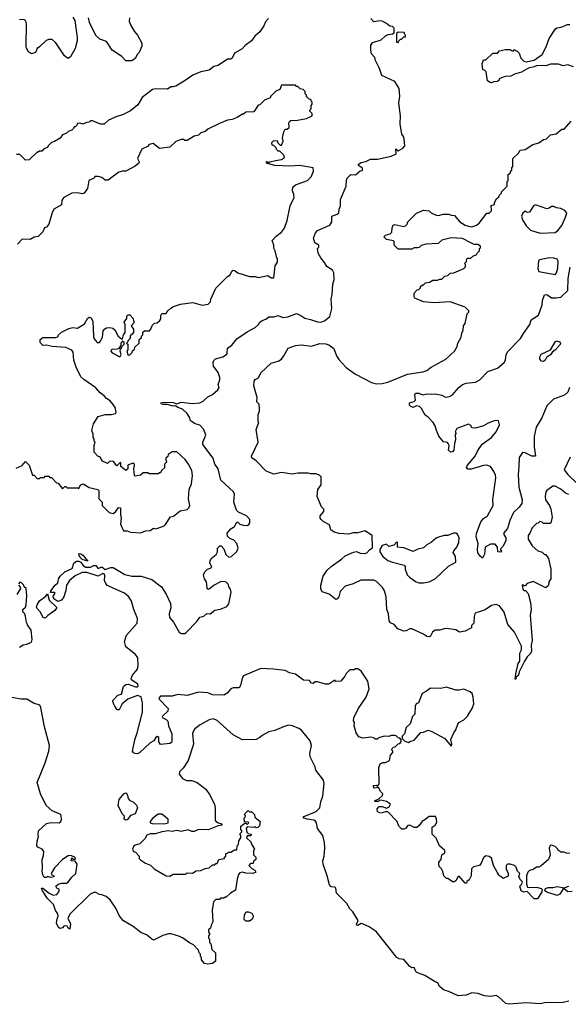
# Model space of a CAD drawing. Extents: x 2210602 to 2357277, y 510288 to 673808.
# Tile 12 of 256: x 2251814 to 2256570, y 530780 to 539319. Entities that reach past the tile are written whole.
import ezdxf

# ---------------------------------------------------------------- set-up
doc = ezdxf.new("R2010")
doc.units = 0

msp = doc.modelspace()

# ---------------------------------------------------------------- linework, layer by layer
at = {"layer": '0CON05XD'}
for points in [[(2252275, 539340), (2252291.7, 539311.7), (2252313.3, 539165), (2252312.5, 539135), (2252295, 539070), (2252253, 538997), (2252235, 538982.5), (2252202.5, 539005), (2252128.3, 539118.3), (2252095, 539146.7), (2252065, 539147.5), (2252041.7, 539138.3), (2251986.4, 539083.6), (2251965, 539070), (2251950, 539035), (2251915, 539022.5), (2251890.7, 539040.7), (2251872, 539072), (2251869.3, 539089.3), (2251873.6, 539283.6), (2251867.5, 539305), (2251855, 539317.5), (2251810.7, 539319.3)], [(2252766.7, 539335), (2252762.5, 539305), (2252773.2, 539273.2), (2252805, 539220), (2252835.8, 539185.8), (2252872.5, 539115), (2252871.7, 539088.3), (2252850, 539035), (2252835, 539020), (2252815, 538982.5), (2252785, 538962.5), (2252735, 538962.5), (2252698.8, 538998.8), (2252616, 539055), (2252565, 539128.8), (2252509.3, 539149.3), (2252475, 539182.5), (2252417.5, 539295), (2252408.8, 539335)], [(2253750, 534935), (2253785, 534933.3), (2253799.3, 534940.7), (2253810, 534955), (2253810, 534985), (2253780, 535015), (2253709.3, 535049.3), (2253694.2, 535064.2), (2253670, 535135), (2253676, 535205), (2253668.8, 535225), (2253556.7, 535325), (2253533.9, 535423.9), (2253506.7, 535465), (2253491.2, 535515), (2253401.2, 535635), (2253402, 535655), (2253427.5, 535715), (2253408.8, 535765), (2253375, 535803.3), (2253335, 535813.3), (2253303.6, 535833.6), (2253292.5, 535845), (2253287.5, 535865), (2253265, 535902.5), (2253225, 535940), (2253184.4, 535954.4), (2253165, 535970), (2253145, 535968), (2253090.8, 535980.8), (2253055, 535981.5), (2253043.3, 535985), (2253036.7, 535995), (2253065, 536001.9), (2253145, 536000), (2253175, 535988.8), (2253215, 536003.3), (2253315, 535991.5), (2253375, 535995.6), (2253405, 536012.1), (2253445, 536047.5), (2253485, 536069.1), (2253530.3, 536109.7), (2253542, 536125), (2253534.3, 536155), (2253547.5, 536195), (2253547.5, 536215), (2253535, 536260), (2253494.3, 536315), (2253490, 536345), (2253495.8, 536364.2), (2253511.2, 536378.8), (2253575, 536396.2), (2253605.8, 536414.2), (2253613.3, 536425), (2253615, 536470), (2253652, 536495), (2253695, 536550), (2253785, 536611.2), (2253855, 536648.8), (2253883.8, 536675), (2253895, 536696.7), (2253915, 536710), (2253947, 536723), (2253975, 536743.3), (2254018.3, 536741.7), (2254055, 536753.8), (2254095, 536736.2), (2254138.8, 536741.2), (2254215, 536771.2), (2254252.5, 536755), (2254285, 536730), (2254335, 536720), (2254395, 536698), (2254423.9, 536696.1), (2254455, 536706.2), (2254503.3, 536745), (2254520, 536815), (2254513.3, 536895), (2254523.6, 536936.4), (2254528.8, 537025), (2254540.8, 537065), (2254538, 537125), (2254525, 537146.2), (2254477.9, 537177.9), (2254456.7, 537213.3), (2254424.5, 537254.5), (2254402.9, 537295), (2254396.7, 537333.3), (2254407.5, 537345), (2254407.5, 537365), (2254372.5, 537385), (2254360, 537425), (2254379.3, 537470.7), (2254395, 537490), (2254502.7, 537537.3), (2254521.2, 537565), (2254520, 537615), (2254567, 537633), (2254580, 537645), (2254582.5, 537675), (2254596.2, 537703.8), (2254595, 537760), (2254643.3, 537875), (2254646.7, 537925), (2254653.8, 537945), (2254685, 537977.5), (2254725, 537972.5), (2254765, 538007.5), (2254785, 538010), (2254785, 538030), (2254750, 538055), (2254750, 538065), (2254775, 538080), (2254815, 538088.8), (2254855, 538110), (2254915, 538108.8), (2255035, 538136), (2255077.5, 538155), (2255075, 538200), (2255095, 538182.5), (2255136.2, 538203.8), (2255152.5, 538225), (2255147.5, 538285), (2255142.5, 538305), (2255127.5, 538325), (2255113.3, 538415), (2255116.7, 538485), (2255100, 538595), (2255108.8, 538655), (2255103.6, 538723.6), (2255065, 538782.5), (2254953.3, 538835), (2254932.5, 538895), (2254897.5, 538965), (2254891.7, 538991.7), (2254863, 539023), (2254856.7, 539055), (2254858.3, 539101.7), (2254875, 539120), (2254947, 539143), (2254985, 539180), (2255008.3, 539191.7), (2255050, 539195), (2255060, 539205), (2255060, 539245), (2255045, 539260), (2255023, 539263), (2254995, 539286.7), (2254955, 539306.7), (2254935, 539310), (2254885, 539300), (2254859.3, 539329.3)], [(2253971.7, 539328.3), (2253945, 539300), (2253930, 539265), (2253896.4, 539213.6), (2253852.5, 539175), (2253822.5, 539135), (2253767.5, 539095), (2253743.6, 539066.4), (2253675, 539027.5), (2253655.6, 538984.4), (2253645, 538976.2), (2253615, 538977.5), (2253535, 538922.5), (2253498.3, 538911.7), (2253455, 538882.5), (2253385, 538867.5), (2253315, 538837.5), (2253240, 538785), (2253166.7, 538743.3), (2253145, 538737.5)], [(2256165, 538862.5), (2256105, 538847.5), (2256071.7, 538828.3), (2256023.9, 538826.1), (2255990, 538815), (2255970, 538805), (2255970, 538795), (2255957, 538783), (2255925, 538780), (2255905, 538770), (2255893, 538773), (2255868.3, 538788.3), (2255857, 538867), (2255845, 538880), (2255830, 538885), (2255822.5, 538935), (2255835, 538970), (2255855, 538970), (2255915, 539030), (2255955, 539030), (2255975, 539050), (2256025, 539060), (2256065, 539060), (2256085, 539050), (2256095, 539050), (2256105, 539060), (2256115, 539050), (2256125, 539050), (2256145, 539030), (2256160, 538985), (2256185, 538960), (2256205, 538952.5), (2256275, 538967.5), (2256343, 539017), (2256377.5, 539085), (2256403, 539157), (2256460.7, 539239.3), (2256473, 539247), (2256507, 539253), (2256563, 539277), (2256585, 539277.5)], [(2255095, 539120), (2255100, 539135), (2255115, 539150), (2255125, 539150), (2255145, 539170), (2255158.3, 539171.7), (2255160, 539185), (2255151.7, 539191.7), (2255148.3, 539208.3), (2255095, 539210), (2255081.7, 539198.3), (2255080, 539125), (2255095, 539120)], [(2256615, 538911.2), (2256565, 538926.2), (2256525, 538920), (2256485, 538933.3), (2256415, 538932.5), (2256375, 538917.5), (2256345, 538922.5), (2256295, 538920), (2256275, 538908.8), (2256225, 538897.5), (2256165, 538862.5)], [(2251781.7, 535428.3), (2251835, 535453.3), (2251865, 535487.5), (2251897, 535457), (2251925, 535370), (2251938.3, 535368.3), (2251965, 535340), (2251985, 535340), (2251995, 535350), (2252025, 535350), (2252035, 535360), (2252065, 535360), (2252075, 535350), (2252088.3, 535348.3), (2252131.7, 535301.7), (2252148.3, 535298.3), (2252185, 535250), (2252205, 535270), (2252215, 535270), (2252225, 535260), (2252315, 535260), (2252325, 535252.5), (2252340, 535285), (2252365, 535292.5), (2252415, 535263.3), (2252490, 535245), (2252500, 535235), (2252500, 535165), (2252530, 535135), (2252530, 535105), (2252590, 535045), (2252625, 535037.5), (2252645, 535050), (2252671.7, 535088.3), (2252687, 535087), (2252686.7, 535025), (2252693.8, 534995), (2252687.5, 534945), (2252715, 534887.5), (2252745, 534887.5), (2252775, 534873.3), (2252865, 534867.5), (2252905, 534887.5), (2252945, 534890), (2252975, 534910), (2252995, 534902.5), (2253011.7, 534908.3), (2253065, 534930), (2253078.3, 534941.7), (2253121.7, 535008.3), (2253147, 535013), (2253205, 535060), (2253265, 535070), (2253280, 535085), (2253287.5, 535105), (2253277.5, 535165), (2253283.3, 535245), (2253303.3, 535295), (2253313.3, 535365), (2253305, 535410), (2253277.5, 535465), (2253247.5, 535505), (2253175, 535570), (2253135, 535570), (2253101.7, 535548.3), (2253098.3, 535531.7), (2253080, 535515), (2253080, 535495), (2253090, 535485), (2253070, 535465), (2253068.3, 535431.7), (2253041.7, 535408.3), (2253035, 535390), (2253025, 535390), (2253015, 535380), (2252935, 535380), (2252925, 535390), (2252885, 535390), (2252861.7, 535368.3), (2252815, 535360), (2252810, 535365), (2252803.3, 535425), (2252810, 535455), (2252805, 535470), (2252785, 535470), (2252750, 535455), (2252750, 535425), (2252735, 535410), (2252690, 535445), (2252690, 535475), (2252685, 535480), (2252655, 535450), (2252627, 535487), (2252595, 535490), (2252575, 535470), (2252530.7, 535490.7), (2252510, 535525), (2252490, 535535), (2252458.3, 535568.3), (2252460, 535625), (2252467.5, 535655), (2252460, 535665), (2252460, 535685), (2252450, 535695), (2252450, 535725), (2252440, 535755), (2252452.5, 535815), (2252495, 535877.5), (2252555, 535896.2), (2252610, 535895), (2252645, 535903.8), (2252650, 535915), (2252640, 535955), (2252625, 535982.5), (2252596.7, 536015), (2252565, 536033.3), (2252545, 536057.5), (2252512, 536082), (2252475, 536126.7), (2252369.3, 536199.3), (2252345, 536222.5), (2252303.3, 536305), (2252283.8, 536365), (2252277.5, 536435), (2252265, 536454.2), (2252215, 536476.9), (2252095, 536483.8), (2252043.9, 536496.1), (2252015, 536493.3), (2251990.5, 536520.5), (2251992, 536545), (2252015, 536562.9), (2252125, 536563.3), (2252145, 536570), (2252150, 536585), (2252175, 536610), (2252238.3, 536641.7), (2252275, 536650), (2252315, 536642.5), (2252375, 536680), (2252401.7, 536728.3), (2252415, 536740), (2252430, 536735), (2252448.8, 536705), (2252453.3, 536575), (2252457.5, 536555), (2252485, 536520), (2252505, 536520), (2252515, 536530), (2252532.5, 536565), (2252538.3, 536621.7), (2252550.7, 536639.3), (2252565, 536647.5), (2252595, 536650), (2252622.5, 536642.5), (2252638.3, 536628.3), (2252667.5, 536575), (2252695, 536550), (2252705, 536550), (2252712.5, 536585), (2252727.5, 536605), (2252727.5, 536675), (2252720, 536695), (2252741.7, 536728.3), (2252743, 536747), (2252755, 536760), (2252768.3, 536758.3), (2252798.3, 536728.3), (2252800, 536705), (2252810, 536695), (2252780, 536665), (2252800, 536635), (2252800, 536605), (2252788.3, 536591.7), (2252771.7, 536578.3), (2252770, 536555), (2252750, 536535), (2252750, 536525), (2252740, 536515), (2252750, 536505), (2252750, 536455), (2252743.3, 536445), (2252750, 536415), (2252755, 536410), (2252768.3, 536411.7), (2252788.3, 536431.7), (2252791.7, 536448.3), (2252808.3, 536461.7), (2252811.7, 536478.3), (2252850, 536515), (2252850, 536545), (2252868.3, 536561.7), (2252870, 536575), (2252880, 536585), (2252881.7, 536608.3), (2252895, 536620), (2252938.3, 536621.7), (2252950, 536635), (2252961.7, 536668.3), (2252981.7, 536688.3), (2253005, 536690), (2253029.3, 536710.7), (2253037.5, 536725), (2253037.5, 536755), (2253045, 536770), (2253085, 536770), (2253097, 536793), (2253125, 536817.5), (2253148.3, 536831.7), (2253208.3, 536851.7), (2253315, 536867.5), (2253395, 536842.5), (2253447, 536853), (2253467, 536873), (2253470, 536895), (2253515, 536990), (2253615, 537092.5), (2253637.5, 537105), (2253653.1, 537136.9), (2253665, 537146.2), (2253682.3, 537142.3), (2253705, 537122.5), (2253805, 537092.5), (2253855, 537092.5), (2253885, 537082.5), (2253965, 537100), (2253995, 537080), (2254018.3, 537081.7), (2254030, 537185), (2254050, 537215), (2254050, 537245), (2254043, 537253), (2254030, 537315), (2254018.3, 537338.3), (2254017.5, 537365), (2254002.5, 537405), (2254037, 537443), (2254085, 537477.5), (2254109.5, 537510.5), (2254133, 537577), (2254157.5, 537705), (2254182.5, 537755), (2254192.5, 537775), (2254191.7, 537801.7), (2254177.5, 537835), (2254183, 537867), (2254205, 537887.5), (2254310, 537925), (2254340, 537955), (2254350, 537975), (2254360, 538005), (2254357.5, 538035), (2254243.9, 538053.9), (2254155, 538049.2), (2254025, 538053.8), (2253963, 538073), (2253950, 538085), (2253955, 538090), (2253975, 538080), (2253983, 538087), (2254030.7, 538099.3), (2254085, 538106.7), (2254110, 538125), (2254103, 538143), (2254068.3, 538178.3), (2254055, 538180), (2254041.7, 538191.7), (2254038.3, 538208.3), (2254018.3, 538228.3), (2254001.7, 538231.7), (2254000, 538255), (2254013, 538267), (2254045, 538270), (2254051.7, 538251.7), (2254071.7, 538231.7), (2254085, 538230), (2254097.5, 538265), (2254093.3, 538295), (2254103.6, 538346.4), (2254115, 538370), (2254131.7, 538368.3), (2254150, 538385), (2254146.7, 538425), (2254152.5, 538435), (2254165, 538443.8), (2254223.6, 538446.4), (2254299.3, 538460.7), (2254350, 538485), (2254350, 538505), (2254330, 538525), (2254330, 538535), (2254340, 538545), (2254340, 538575), (2254350, 538585), (2254350, 538605), (2254341.7, 538611.7), (2254340, 538625), (2254321.7, 538631.7), (2254301.7, 538651.7), (2254300, 538665), (2254290, 538675), (2254290, 538695), (2254270, 538715), (2254245, 538720), (2254225, 538740), (2254215, 538740), (2254205, 538750), (2254085, 538750), (2254070, 538715), (2254035, 538700), (2253990, 538655), (2253985, 538640), (2253935, 538620), (2253895, 538580), (2253881.7, 538578.3), (2253845, 538520), (2253773, 538517), (2253755, 538500), (2253745, 538500), (2253698.3, 538471.7), (2253657, 538453), (2253615, 538447.5), (2253545, 538417.5), (2253445, 538370), (2253420.7, 538349.3), (2253385, 538337.5), (2253365, 538317.5), (2253325, 538307.5), (2253265, 538272.5), (2253245, 538270), (2253235, 538280), (2253215, 538280), (2253168.3, 538261.7), (2253115, 538212.5), (2253027, 538203), (2252970, 538245), (2252935, 538236.7), (2252920.7, 538219.3), (2252873.9, 538196.1), (2252833.6, 538116.4), (2252850, 538085), (2252847.5, 538075), (2252815, 538047.5), (2252733.9, 538006.1), (2252704.1, 538005.9), (2252673.9, 537996.1), (2252581.7, 537928.3), (2252555, 537927.5), (2252525, 537950), (2252495, 537960), (2252465, 537960), (2252460, 537945), (2252412.5, 537925), (2252402.5, 537855), (2252372.5, 537815), (2252355, 537808.8), (2252315, 537816.2), (2252265, 537813.8), (2252195, 537777.5), (2252180, 537755), (2252177, 537713), (2252110, 537675), (2252093.8, 537645), (2252083.9, 537606.1), (2252067.5, 537545), (2252045, 537520), (2252030, 537515), (2252015, 537480), (2251975, 537440), (2251938.3, 537431.7), (2251905, 537413.3), (2251835, 537416.7), (2251795, 537373.3)], [(2253145, 538737.5), (2253125, 538736.7), (2253095, 538717.5), (2252995, 538720), (2252965, 538713.3), (2252876.7, 538643.3), (2252839.3, 538580.7), (2252775, 538530), (2252705, 538493.3), (2252655, 538480), (2252583, 538447), (2252546.4, 538413.6), (2252513, 538413), (2252445, 538442.5), (2252428.3, 538441.7), (2252415, 538430), (2252393, 538427), (2252365, 538412.5), (2252335, 538422.5), (2252315, 538420), (2252310, 538405), (2252295, 538390), (2252285, 538390), (2252280, 538375), (2252265, 538360), (2252235, 538350), (2252220, 538335), (2252185, 538320), (2252165, 538292.5), (2252116.7, 538263.3), (2252090, 538255), (2252060, 538225), (2252055, 538210), (2252021.7, 538198.3), (2252005, 538180), (2251985, 538180), (2251975, 538170), (2251965, 538170), (2251895, 538102.5), (2251865, 538100), (2251815, 538150), (2251785, 538150)], [(2256575, 535200), (2256545, 535212.5), (2256505, 535246.7), (2256455, 535272.5), (2256435, 535272.5), (2256423.9, 535266.1), (2256384, 535236), (2256376.1, 535223.9), (2256368.8, 535185), (2256371.2, 535155), (2256406.1, 535106.1), (2256417.5, 535075), (2256430, 535005), (2256420, 534955), (2256415, 534950), (2256355, 534950), (2256345, 534960), (2256323, 534967), (2256308.3, 534951.7), (2256295, 534950), (2256257, 534913), (2256237.5, 534865), (2256223.6, 534846.4), (2256222.5, 534815), (2256257.5, 534755), (2256305, 534712.5), (2256345, 534700), (2256365, 534680), (2256375, 534680), (2256400, 534645), (2256417.5, 534555), (2256420, 534505), (2256419.3, 534470.7), (2256402.5, 534445), (2256401.7, 534428.3), (2256395, 534410), (2256375, 534392.5), (2256265, 534447.5), (2256215, 534430), (2256195, 534410), (2256185, 534410), (2256175, 534420), (2256170, 534415), (2256175, 534380), (2256185, 534370), (2256198.3, 534368.3), (2256221.7, 534341.7), (2256242.5, 534265), (2256247.5, 534205), (2256240, 534155), (2256257.5, 533935), (2256247.5, 533895), (2256252.5, 533842.5), (2256246.2, 533825), (2256215, 533794), (2256189.2, 533755), (2256145.6, 533664.4), (2256139.4, 533635), (2256116.7, 533613.3), (2256115, 533600), (2256110, 533600), (2256114.4, 533645), (2256136.9, 533735), (2256149.2, 533755), (2256149.4, 533825), (2256164, 533855), (2256165.7, 533885), (2256105, 534008.8), (2256047.1, 534075), (2256015, 534180), (2255973.3, 534235), (2255945, 534248), (2255905, 534238), (2255850.3, 534199.7), (2255788.3, 534181.7), (2255767.5, 534175), (2255760, 534165), (2255753, 534143), (2255750, 534085), (2255730, 534065), (2255730, 534045), (2255675, 534016.7), (2255628.3, 534008.3), (2255595, 534028.8), (2255535, 534037.5), (2255501.7, 534038.3), (2255455, 534025.8), (2255415, 534026), (2255392.7, 534007.3), (2255375, 533972.5), (2255365, 533966.7), (2255345, 533970), (2255315, 533991.2), (2255215, 534036.7), (2255195, 534036.7), (2255165, 534020), (2255145, 534016.7), (2255092.5, 534035), (2255060, 534075), (2255029.5, 534089.5), (2255016.2, 534105), (2255010.8, 534165), (2254995.8, 534205), (2254990, 534315), (2254977.5, 534365), (2254958.6, 534395), (2254906, 534446), (2254885, 534458.1), (2254771.3, 534458.7), (2254705, 534427.1), (2254635, 534406.2), (2254591.2, 534358.8), (2254580, 534315), (2254567.5, 534295), (2254555, 534290), (2254497.7, 534337.7), (2254435, 534357.5), (2254423.9, 534383.9), (2254423.3, 534415), (2254445.9, 534494.1), (2254480, 534545), (2254515, 534576.2), (2254605, 534640), (2254635, 534668.8), (2254708.3, 534701.7), (2254735, 534706), (2254766.1, 534693.9), (2254805, 534688.8), (2254822.5, 534695), (2254850, 534725), (2254871.7, 534738.3), (2254870, 534845), (2254805, 534886.7), (2254745, 534868.8), (2254705, 534868.8), (2254665, 534856.7), (2254585, 534863.8), (2254540, 534875), (2254510, 534895), (2254499.3, 534939.3), (2254445, 534967.5), (2254427.5, 534985), (2254420, 534995), (2254420, 535015), (2254450, 535055), (2254450, 535075), (2254430, 535095), (2254392.5, 535185), (2254400, 535245), (2254427.5, 535285), (2254427.5, 535355), (2254417, 535367), (2254385, 535380), (2254335, 535380), (2254315, 535387.5), (2254226.4, 535386.4), (2254175, 535378.8), (2254085, 535393.3), (2254018.3, 535378.3), (2253950, 535405), (2253865, 535492.5), (2253825, 535520), (2253822.5, 535535), (2253880, 535655), (2253862.5, 535765), (2253887.5, 535825), (2253882.5, 535835), (2253882.5, 535895), (2253892.5, 535925), (2253891.7, 535948.3), (2253890, 535985), (2253870, 536005), (2253871.7, 536041.7), (2253843.3, 536145), (2253847, 536183), (2253855, 536200), (2253885, 536212.5), (2253905, 536256.7), (2253995, 536340), (2254055, 536358.8), (2254083.3, 536375), (2254105, 536402.5), (2254140.5, 536469.5), (2254205, 536492.5), (2254255, 536498), (2254345, 536486.7), (2254415, 536510), (2254467.7, 536507.7), (2254495, 536500), (2254536.1, 536466.1), (2254560, 536405), (2254581.2, 536371.2), (2254643.2, 536303.2), (2254724.3, 536244.3), (2254863.2, 536173.2), (2254905, 536162), (2254955, 536164.2), (2255005, 536176), (2255175.9, 536244.1), (2255310, 536265), (2255343.6, 536276.4), (2255382.5, 536305), (2255507.5, 536375), (2255582.5, 536445), (2255607.5, 536485), (2255612.5, 536515), (2255642.5, 536565), (2255648.3, 536601.7), (2255660, 536625), (2255662.5, 536665), (2255677.5, 536685), (2255693, 536767), (2255707, 536783), (2255707.5, 536795), (2255675, 536826.7), (2255545, 536872.5), (2255405, 536863.8), (2255315, 536873.3), (2255240, 536905), (2255232.5, 536915), (2255233, 536947), (2255260, 536975), (2255275, 536980), (2255290, 536995), (2255290, 537005), (2255305, 537020), (2255315, 537020), (2255333, 537037), (2255367, 537043), (2255395, 537060), (2255435, 537060), (2255455, 537070), (2255475, 537070), (2255500, 537095), (2255525, 537100), (2255545, 537120), (2255577, 537123), (2255665, 537160), (2255680, 537175), (2255680, 537195), (2255670, 537205), (2255688.3, 537221.7), (2255690, 537245), (2255695, 537250), (2255725, 537250), (2255743, 537267), (2255776.7, 537283.3), (2255780, 537295), (2255800, 537315), (2255800, 537335), (2255808.3, 537341.7), (2255810, 537355), (2255785, 537370), (2255755, 537370), (2255725, 537382.5), (2255651.7, 537421.7), (2255555, 537427.5), (2255475, 537407.5), (2255441.7, 537378.3), (2255338.3, 537371.7), (2255295, 537360), (2255277, 537343), (2255265, 537340), (2255235, 537340), (2255215, 537330), (2255095, 537330), (2255060, 537365), (2255060, 537395), (2255055, 537400), (2254995, 537412.5), (2254970, 537435), (2254985, 537450), (2255027, 537463), (2255040, 537475), (2255043.3, 537515), (2255052, 537538), (2255065, 537543.3), (2255145, 537526.7), (2255158.3, 537531.7), (2255172.5, 537545), (2255180, 537565), (2255255, 537642.5), (2255315, 537667.5), (2255365, 537660), (2255380, 537645), (2255425, 537622.5), (2255445, 537620), (2255488.3, 537631.7), (2255535, 537632.5), (2255555, 537622.5), (2255585, 537620), (2255630, 537565), (2255675, 537537.5), (2255705, 537527.5), (2255735, 537523.3), (2255775, 537537.5), (2255797.5, 537555), (2255865, 537640), (2255885, 537640), (2255905, 537660), (2255901.7, 537708.3), (2255930, 537715), (2255930, 537735), (2255947.5, 537765), (2255968.3, 537781.7), (2255973, 537797), (2255990, 537815), (2255990, 537825), (2256040, 537875), (2256040, 537915), (2256050, 537925), (2256050, 537975), (2256068.3, 537991.7), (2256070, 538005), (2256080, 538015), (2256080, 538035), (2256090, 538045), (2256090, 538115), (2256139.3, 538160.7), (2256153.6, 538186.4), (2256195, 538192.5), (2256263.3, 538236.7), (2256315, 538252.5), (2256355, 538280), (2256380, 538285), (2256415, 538320), (2256465, 538330), (2256515, 538370), (2256535, 538370), (2256595, 538440)], [(2256325, 537466.7), (2256455, 537474), (2256478.7, 537491.3), (2256513.8, 537535), (2256546.7, 537605), (2256557.5, 537645), (2256540, 537665), (2256505, 537682.5), (2256468.3, 537688.3), (2256445, 537700), (2256425, 537697.5), (2256405, 537683.3), (2256385, 537678.8), (2256285, 537714.3), (2256268, 537705), (2256235, 537650), (2256217, 537647), (2256195, 537657.5), (2256175, 537640), (2256163.3, 537615), (2256172.3, 537582.3), (2256205, 537532.5), (2256243.9, 537493.9), (2256325, 537466.7)], [(2256455, 537110), (2256467.6, 537122.4), (2256478.1, 537165), (2256481.2, 537225), (2256475, 537242.5), (2256445, 537252), (2256405, 537254.3), (2256322.5, 537237.5), (2256310.5, 537229.5), (2256307, 537157), (2256316.2, 537135), (2256455, 537110)], [(2256580.9, 536129.1), (2256565, 536090), (2256538.3, 536061.7), (2256443.4, 536026.6), (2256385, 535971.2), (2256341.4, 535865), (2256290.8, 535785), (2256274, 535705), (2256274, 535615), (2256286.4, 535533.6), (2256254.4, 535534.4), (2256195, 535563.8), (2256173.3, 535565), (2256145, 535522.5), (2256140.6, 535445), (2256135.6, 535375), (2256141.1, 535265), (2256171.4, 535155), (2256166.4, 535123.6), (2256145, 535090.8), (2256095.7, 535045), (2256064.3, 534975), (2256044.2, 534905), (2256011.2, 534868.8), (2256012, 534855), (2256028.8, 534825), (2256028.3, 534801.7), (2256005, 534752.5), (2255980, 534725), (2255990, 534715), (2255988.3, 534701.7), (2255960, 534705), (2255957.5, 534745), (2255935, 534770), (2255895, 534770), (2255850, 534745), (2255842.5, 534685), (2255825, 534650), (2255805, 534666.7), (2255786, 534695), (2255782.5, 534725), (2255788, 534775), (2255772.5, 534835), (2255774.3, 534864.3), (2255813.1, 534965), (2255835, 534994.3), (2255868.8, 535015), (2255920, 535105), (2255915.7, 535155.7), (2255941.9, 535345), (2255938.9, 535368.9), (2255925, 535401.2), (2255895, 535444), (2255865, 535456.2), (2255835, 535453.8), (2255729.5, 535420.5), (2255700, 535420), (2255688.8, 535435), (2255695, 535456.2), (2255762.5, 535535), (2255785.8, 535584.2), (2255822.1, 535637.9), (2255903.3, 535695), (2255945.8, 535744.2), (2255973.3, 535805), (2255965, 535840), (2255935, 535842.5), (2255875, 535820), (2255835, 535796.7), (2255765, 535777.5), (2255735, 535780), (2255725, 535800), (2255705, 535812.5), (2255605, 535772.5), (2255590, 535745), (2255597.5, 535735), (2255588.3, 535721.7), (2255592.5, 535675), (2255583.3, 535645), (2255578, 535585), (2255565, 535570), (2255548.3, 535568.3), (2255532.5, 535585), (2255537.5, 535625), (2255530, 535645), (2255521.7, 535651.7), (2255487, 535657), (2255447.7, 535707.7), (2255426.2, 535755), (2255415.8, 535795.8), (2255397.5, 535825), (2255355, 535873.3), (2255330.5, 535890.5), (2255297.3, 535947.3), (2255280, 535965), (2255255, 535971.2), (2255225, 535956.7), (2255205, 535963.3), (2255193.8, 535975), (2255192.5, 535995), (2255215, 536003.3), (2255235, 536007.5), (2255245, 536020), (2255238.8, 536065), (2255245, 536078.8), (2255275, 536079.2), (2255305, 536066.7), (2255345, 536075.6), (2255385, 536070), (2255415, 536073.8), (2255475, 536063.8), (2255505, 536046.7), (2255539.5, 536050.5), (2255565.7, 536064.3), (2255620.3, 536129.7), (2255653.8, 536155), (2255685, 536167.5), (2255765.6, 536174.4), (2255803.4, 536196.6), (2255871.3, 536268.7), (2255955, 536296), (2256015, 536346), (2256024.4, 536365), (2256030.6, 536415), (2256045, 536441.2), (2256156.8, 536553.2), (2256181.3, 536598.7), (2256235.5, 536674.5), (2256248.1, 536715), (2256313.2, 536756.8), (2256344.4, 536845), (2256347.1, 536885), (2256365, 536933.3), (2256385, 536936), (2256425, 536906), (2256465.9, 536905.9), (2256505, 536913.8), (2256565, 536971.2), (2256568.5, 537075), (2256587.4, 537172.6)], [(2252685, 536397.5), (2252693.3, 536415), (2252683.3, 536445), (2252687.5, 536462.5), (2252700, 536475), (2252701.7, 536488.3), (2252720, 536505), (2252718.3, 536518.3), (2252705, 536530), (2252690, 536515), (2252690, 536495), (2252673.3, 536466.7), (2252659.5, 536460.5), (2252615, 536459.2), (2252606.7, 536455), (2252604, 536445), (2252615, 536430.8), (2252675, 536397.5), (2252685, 536397.5)], [(2256355, 536354.2), (2256336.8, 536356.8), (2256324.5, 536374.5), (2256324.5, 536395.5), (2256335, 536418.8), (2256415, 536456.7), (2256460.6, 536529.4), (2256475, 536534.3), (2256495, 536525.7), (2256502.5, 536515), (2256499.1, 536500.9), (2256456.6, 536453.4), (2256432.3, 536437.7), (2256415, 536411.2), (2256381.9, 536388.1), (2256369.2, 536365), (2256355, 536354.2)], [(2256586.5, 535525), (2256534.7, 535415), (2256565, 535375.6), (2256741.1, 535205)], [(2256585, 532087.5), (2256555, 532090), (2256535, 532100), (2256505, 532100), (2256495, 532110), (2256485, 532110), (2256480, 532125), (2256455, 532150), (2256425, 532160), (2256413.6, 532156.4), (2256403.3, 532135), (2256412.5, 532075), (2256400, 532035), (2256335, 531980), (2256315, 531970), (2256295, 531970), (2256265, 531950), (2256235, 531940), (2256220, 531925), (2256207.5, 531895), (2256206.7, 531825), (2256217.5, 531795), (2256305, 531792), (2256333.8, 531783.8), (2256342.5, 531775), (2256340, 531755), (2256303.9, 531696.1), (2256274.2, 531694.2), (2256215, 531758.8), (2256185, 531751.4), (2256162.5, 531765), (2256150, 531805), (2256165, 531820), (2256172.5, 531835), (2256170, 531845), (2256151.7, 531861.7), (2256150, 531875), (2256140, 531885), (2256150, 531915), (2256130, 531935), (2256118.3, 531968.3), (2256105, 531982.5), (2256066.4, 531996.4), (2256043.9, 531996.1), (2256032.5, 531985), (2256032.5, 531955), (2256050, 531915), (2256048.3, 531891.7), (2256005, 531870), (2255985, 531887.5), (2255973.6, 531893.6), (2255952.5, 531925), (2255922.5, 531985), (2255905, 532047.5), (2255885, 532062.5), (2255855, 532067.5), (2255835, 532050), (2255816.1, 532003.9), (2255800, 531985), (2255748.3, 531971.7), (2255730, 531955), (2255727, 531893), (2255709.3, 531860.7), (2255690, 531845), (2255688.3, 531831.7), (2255675, 531830), (2255625, 531890), (2255613.6, 531886.4), (2255597, 531853), (2255585, 531842.5), (2255565, 531842.5), (2255525, 531870), (2255515, 531870), (2255490, 531895), (2255481.7, 531931.7), (2255470, 531955), (2255450, 531975), (2255447.5, 531995), (2255448.3, 532011.7), (2255467.5, 532035), (2255473, 532077), (2255500, 532095), (2255500, 532115), (2255454.2, 532154.2), (2255425, 532220), (2255390, 532255), (2255390, 532315), (2255416.4, 532333.6), (2255429.3, 532360.7), (2255428.3, 532388.3), (2255420, 532410), (2255365, 532410), (2255317, 532373), (2255305, 532370), (2255278.3, 532331.7), (2255255.8, 532314.2), (2255234.2, 532314.2), (2255195, 532332.5), (2255178.3, 532331.7), (2255160, 532305), (2255145, 532297.5), (2255128.3, 532298.3), (2255100, 532325), (2255087.5, 532365), (2255005, 532450), (2254985, 532450), (2254945, 532437.5), (2254915, 532450), (2254912.5, 532475), (2254930, 532495), (2254956.4, 532496.4), (2254995, 532480), (2255016.4, 532493.6), (2255027.5, 532515), (2254995, 532537.5), (2254955, 532547.5), (2254935, 532550), (2254925, 532540), (2254895, 532540), (2254890, 532545), (2254928.3, 532561.7), (2254959.3, 532590.7), (2254962.5, 532605), (2254943.9, 532623.9), (2254925, 532660), (2254890, 532655), (2254880, 532665), (2254881.7, 532678.3), (2254905, 532680), (2254915, 532670), (2254929.3, 532690.7), (2254927, 532833), (2254940, 532865), (2254963.6, 532876.4), (2254985, 532877.5), (2255020, 532895), (2255028.3, 532941.7), (2255050, 532965), (2255050, 532975), (2255040, 532985), (2255041.7, 532998.3), (2255055, 533010), (2255068.3, 533011.7), (2255095, 533040), (2255108.3, 533041.7), (2255120, 533055), (2255120, 533075), (2255108.3, 533088.3), (2255095, 533090), (2255077, 533107), (2255065, 533110), (2255035, 533110), (2255015, 533102.5), (2254975, 533106.7), (2254928.3, 533091.7), (2254915, 533080), (2254895, 533080), (2254885, 533090), (2254856.7, 533096.7), (2254788.3, 533088.3), (2254755, 533100), (2254730, 533135), (2254712.5, 533195), (2254717.5, 533225), (2254708.3, 533238.3), (2254710, 533265), (2254748.8, 533341.2), (2254816.7, 533445), (2254842.5, 533515), (2254831.7, 533581.7), (2254775, 533670), (2254745, 533690), (2254725, 533690), (2254715, 533680), (2254675, 533680), (2254645, 533650), (2254632.5, 533625), (2254597, 533583), (2254555, 533580), (2254545, 533590), (2254495, 533557.5), (2254465, 533556.7), (2254395, 533577.5), (2254375, 533577.5), (2254358, 533562), (2254345, 533563.8), (2254327, 533587), (2254275, 533592.5), (2254205, 533643.8), (2254152.5, 533655), (2254114.2, 533674.2), (2254015, 533685.7), (2253905, 533693.3), (2253755, 533630), (2253744, 533616), (2253728.8, 533545), (2253717.5, 533525), (2253665, 533523.8), (2253645, 533516.7), (2253611.7, 533478.3), (2253585, 533462), (2253485, 533463.8), (2253445, 533482.5), (2253365, 533487.5), (2253265, 533457.5), (2253185, 533467.5), (2253135, 533452.5), (2253035, 533452.5), (2253020, 533435), (2253022.5, 533425), (2253100, 533345), (2253097.3, 533322.7), (2253047.5, 533275), (2253053.9, 533263.9), (2253085, 533250), (2253098.8, 533235), (2253104, 533195), (2253134, 533125), (2253134, 533065), (2253128.8, 533051.2), (2253115, 533042), (2253034.5, 533034.5), (2253020, 533055), (2253020, 533095), (2253005, 533102.5), (2252993.3, 533095), (2252976.4, 533063.6), (2252943.6, 533046.4), (2252855, 532963.3), (2252835, 532951.2), (2252813.9, 532953.9), (2252800.7, 532960.7), (2252792.5, 532975), (2252813.3, 533075), (2252833, 533133), (2252878, 533315), (2252878.8, 533395), (2252866.1, 533446.1), (2252835, 533457.5), (2252752.5, 533425), (2252703.3, 533386.7), (2252675, 533332.5), (2252660, 533335), (2252637.5, 533365), (2252623.6, 533393.6), (2252622.5, 533415), (2252665, 533460), (2252695, 533470), (2252713.8, 533535), (2252735, 533553.3), (2252755, 533557.5), (2252817, 533533), (2252835, 533532.5), (2252841.7, 533538.3), (2252837.5, 533555), (2252783.6, 533593.6), (2252780, 533605), (2252792.5, 533635), (2252834.2, 533685.8), (2252842, 533715), (2252838.8, 533785), (2252816.7, 533815), (2252735, 533880), (2252722, 533925), (2252739.2, 533980.8), (2252833.3, 534085), (2252836.2, 534125), (2252804.2, 534204.2), (2252783.8, 534275), (2252760, 534315), (2252722.5, 534345), (2252573.3, 534413.3), (2252559.3, 534429.3), (2252550, 534455), (2252551.2, 534495), (2252545, 534512.5), (2252534.2, 534515.8), (2252495, 534492.5), (2252395, 534526), (2252355, 534523.8), (2252293.9, 534496.1), (2252245, 534456.7), (2252218.8, 534415), (2252215, 534370), (2252196, 534315), (2252175, 534283.8), (2252145, 534273.3), (2252110, 534295), (2252110, 534305), (2252100, 534315), (2252120, 534345), (2252115, 534350), (2252081.7, 534351.7), (2252082.5, 534365), (2252120, 534415), (2252143.3, 534435), (2252153.8, 534475), (2252165, 534492.5), (2252205, 534530), (2252269.3, 534560.7), (2252282.5, 534605), (2252305, 534622.5), (2252325, 534622.5), (2252343.6, 534613.6), (2252363.3, 534585), (2252385, 534572.5), (2252428.3, 534571.7), (2252453.6, 534586.4), (2252475, 534586.2), (2252495, 534560), (2252525, 534573.8), (2252555, 534550), (2252605, 534567.5), (2252625, 534567.5), (2252725, 534508.8), (2252785, 534493.8), (2252867, 534493), (2252960, 534465), (2253041.7, 534401.7), (2253085, 534337.5), (2253122.5, 534255), (2253123, 534217), (2253108.8, 534165), (2253111.2, 534135), (2253148, 534095), (2253195, 534007.5), (2253215, 533996.7), (2253245, 533996.7), (2253257.5, 534005), (2253349.3, 534100.7), (2253375, 534137.5), (2253410, 534145), (2253435, 534170), (2253465, 534167.5), (2253505, 534197.5), (2253555, 534207.5), (2253609.3, 534230.7), (2253627, 534253), (2253647.5, 534355), (2253641.7, 534381.7), (2253630, 534395), (2253620, 534425), (2253605, 534440), (2253587, 534447), (2253555, 534442.5), (2253500, 534415), (2253455, 534380), (2253445, 534380), (2253438.3, 534388.3), (2253432.5, 534445), (2253415, 534470), (2253407.5, 534505), (2253419.3, 534530.7), (2253442.5, 534555), (2253467, 534563), (2253480, 534575), (2253463.3, 534605), (2253464.1, 534625.9), (2253475, 534647.5), (2253518.3, 534681.7), (2253530, 534705), (2253530, 534735), (2253550, 534755), (2253560, 534755), (2253585, 534730), (2253601.7, 534681.7), (2253628.3, 534658.3), (2253650, 534665), (2253695, 534707.5), (2253708.8, 534735), (2253696.7, 534775), (2253670, 534805), (2253635, 534820), (2253615, 534840), (2253612.5, 534865), (2253645, 534903.3), (2253676.4, 534923.6), (2253695, 534960), (2253705, 534960), (2253723, 534943), (2253750, 534935)], [(2255315, 534434), (2255365, 534444), (2255415, 534470), (2255530.9, 534579.1), (2255596.1, 534613.9), (2255593.3, 534665), (2255571.2, 534698.8), (2255576.4, 534713.6), (2255603.8, 534745), (2255620.8, 534785), (2255623.8, 534825), (2255608.3, 534858.3), (2255595, 534866.7), (2255575, 534866.7), (2255525, 534846.7), (2255495, 534846.7), (2255445, 534832.5), (2255425, 534823.3), (2255385, 534786.7), (2255344.2, 534765.8), (2255315, 534738.8), (2255265, 534726.7), (2255225, 534706.7), (2255145, 534737.5), (2255090, 534745), (2255090, 534785), (2255085, 534790), (2255057, 534763), (2255015, 534750), (2254995, 534770), (2254955, 534760), (2254937.5, 534725), (2254937.5, 534705), (2254962.5, 534665), (2255005, 534630), (2255046.4, 534613.6), (2255148.3, 534588.3), (2255157, 534577), (2255156.7, 534555), (2255174, 534505), (2255193.3, 534485), (2255245, 534446.2), (2255275, 534436.2), (2255315, 534434)], [(2252405, 534622.5), (2252355, 534637.5), (2252331.2, 534665), (2252325, 534690), (2252345, 534687.5), (2252361.2, 534675), (2252405, 534622.5)], [(2251802.5, 534415), (2251818.3, 534398.3), (2251820, 534385), (2251790, 534335)], [(2251811.7, 533878.3), (2251843, 533897), (2251875, 533902.5), (2251915, 533920), (2251922.5, 533945), (2251912, 534025), (2251880.4, 534070.4), (2251872.7, 534092.7), (2251865, 534147.5), (2251855, 534170), (2251840, 534185), (2251840, 534205), (2251862.5, 534225), (2251868.8, 534245), (2251876.7, 534325), (2251870, 534385), (2251851.7, 534401.7), (2251850, 534415), (2251830, 534435), (2251815, 534440), (2251803, 534427)], [(2252035, 534127.5), (2252017.5, 534135), (2251992.5, 534185), (2251965, 534212.5), (2251960, 534225), (2251963.8, 534245), (2251985, 534280), (2252039.3, 534320.7), (2252055, 534340), (2252070, 534285), (2252132.5, 534225), (2252132.5, 534215), (2252117.5, 534195), (2252057, 534153), (2252035, 534127.5)], [(2255555, 533020), (2255560, 533035), (2255553, 533077), (2255577.5, 533135), (2255595, 533160), (2255611.7, 533208.3), (2255622.5, 533225), (2255665, 533247.5), (2255695, 533277.5), (2255736.7, 533345), (2255750, 533385), (2255746.7, 533445), (2255736.7, 533475), (2255720.7, 533490.7), (2255665, 533513.3), (2255625, 533503.3), (2255595, 533503.3), (2255515, 533530), (2255465, 533520), (2255375, 533522.5), (2255340, 533495), (2255303.6, 533476.4), (2255270, 533395), (2255250, 533385), (2255242.5, 533365), (2255240, 533295), (2255220, 533275), (2255198.3, 533211.7), (2255165, 533180), (2255150, 533125), (2255130, 533105), (2255130, 533085), (2255151.7, 533061.7), (2255185, 533050), (2255195, 533060), (2255235, 533070), (2255291.7, 533138.3), (2255315, 533140), (2255355, 533157.5), (2255387, 533147), (2255500, 533085), (2255555, 533020)], [(2252980, 531955), (2253083, 531893), (2253115, 531890), (2253145, 531910), (2253255, 531910), (2253265, 531920), (2253311.7, 531918.3), (2253343, 531937), (2253385, 531940), (2253423, 531957), (2253457, 531963), (2253485, 531990), (2253505, 531990), (2253515, 532000), (2253525, 532000), (2253540, 532035), (2253590, 532045), (2253590, 532055), (2253600, 532065), (2253601.7, 532088.3), (2253615, 532090), (2253625, 532100), (2253645, 532100), (2253675, 532120), (2253695, 532120), (2253700, 532155), (2253710, 532165), (2253713, 532197), (2253730, 532225), (2253730, 532245), (2253722.5, 532257.5), (2253740, 532275), (2253740, 532285), (2253730, 532295), (2253730, 532325), (2253765, 532350), (2253775, 532350), (2253785, 532340), (2253800, 532355), (2253795, 532360), (2253761.7, 532361.7), (2253760, 532395), (2253768.3, 532401.7), (2253770, 532415), (2253760, 532425), (2253795, 532460), (2253805, 532450), (2253825, 532450), (2253850, 532425), (2253851.7, 532401.7), (2253900, 532365), (2253891.7, 532328.3), (2253877, 532313), (2253865, 532310), (2253855, 532320), (2253835, 532312.5), (2253785, 532320), (2253777.5, 532305), (2253781.7, 532271.7), (2253795, 532260), (2253820, 532255), (2253818.3, 532241.7), (2253785, 532240), (2253780, 532225), (2253818.3, 532188.3), (2253820, 532175), (2253850, 532125), (2253840, 532115), (2253840, 532075), (2253860, 532055), (2253860, 532035), (2253841.7, 532018.3), (2253838.3, 532001.7), (2253815, 532000), (2253800, 531985), (2253825, 531957.5), (2253853, 531943), (2253860, 531925), (2253835, 531913.8), (2253775, 531916), (2253745, 531925.8), (2253720.9, 531919.1), (2253710, 531905), (2253700, 531865), (2253685, 531770), (2253640, 531745), (2253605, 531710), (2253595, 531710), (2253585, 531700), (2253555, 531700), (2253545, 531690), (2253515, 531690), (2253495, 531670), (2253487.5, 531635), (2253482.5, 531595), (2253487.5, 531495), (2253473, 531467), (2253468.3, 531441.7), (2253450, 531425), (2253450, 531405), (2253460, 531395), (2253460, 531385), (2253450, 531375), (2253450, 531355), (2253460, 531345), (2253460, 531315), (2253470, 531305), (2253480, 531255), (2253510, 531225), (2253510, 531155), (2253485, 531132.5), (2253445, 531127.5), (2253415, 531132.5), (2253390, 531165), (2253390, 531185), (2253380, 531195), (2253380, 531215), (2253370, 531225), (2253365, 531250), (2253320, 531295), (2253285, 531312.5), (2253225, 531356.7), (2253185, 531373.3), (2253125, 531392.5), (2253105, 531392.5), (2253055, 531376.7), (2252975, 531337.5), (2252956.4, 531346.4), (2252913.6, 531383.6), (2252865, 531403.3), (2252796.1, 531456.1), (2252715, 531503.3), (2252680, 531545), (2252646.7, 531615), (2252596.7, 531685), (2252562.5, 531715), (2252525, 531730), (2252505, 531731.2), (2252475, 531750), (2252455, 531750), (2252423.3, 531735), (2252249.5, 531560.5), (2252230, 531525), (2252255, 531480), (2252248.3, 531431.7), (2252235, 531440), (2252226.4, 531456.4), (2252215, 531460), (2252195, 531457.5), (2252185, 531442.5), (2252165, 531437.5), (2252150, 531445), (2252134, 531485), (2252137.3, 531522.7), (2252145.8, 531545), (2252143.9, 531563.9), (2252122.9, 531592.9), (2252106.7, 531645), (2252055, 531698.8), (2252010, 531765), (2252003.8, 531786.2), (2252015, 531787.5), (2252070, 531745), (2252105, 531727.5), (2252135, 531732.5), (2252153.3, 531755), (2252157.5, 531775), (2252135, 531787.5), (2252127.5, 531805), (2252148.3, 531821.7), (2252175, 531830), (2252219.3, 531830.7), (2252235, 531840), (2252265, 531882.5), (2252300, 531915), (2252313.3, 531995), (2252295, 532020), (2252260, 532025), (2252265, 532050), (2252275, 532040), (2252295, 532040), (2252297, 532047), (2252285, 532060), (2252255, 532070), (2252235, 532067.5), (2252185, 532036.2), (2252114.2, 531965), (2252086.7, 531915), (2252091.7, 531901.7), (2252110, 531895), (2252110, 531885), (2252085, 531880), (2252055, 531887.5), (2252045, 531880), (2252025, 531880), (2252013, 531903), (2252007.5, 531935), (2252012.5, 531965), (2252007.5, 532035), (2252019.3, 532070.7), (2252022.5, 532105), (2252007.5, 532125), (2251971.7, 532141.7), (2251962.5, 532155), (2251964.1, 532195.9), (2251977.5, 532235), (2251972.5, 532255), (2251977.5, 532285), (2252045, 532347.5), (2252085, 532357.5), (2252157, 532353), (2252170, 532365), (2252177, 532383), (2252173, 532413), (2252170, 532425), (2252095, 532457.5), (2252043.9, 532503.9), (2251993.3, 532605), (2251966.2, 532705), (2252033.3, 532875), (2252066.7, 532975), (2252073.3, 533025), (2252028.8, 533185), (2251996.2, 533355), (2251987.5, 533375), (2251933, 533393), (2251875, 533427.5), (2251825, 533427.5), (2251715, 533447.5)], [(2256575, 530807.5), (2256525, 530796.7), (2256365, 530793.8), (2256325, 530784), (2256205, 530791.4), (2256055, 530780), (2256027.7, 530787.7), (2255965, 530846.2), (2255945, 530856.2), (2255895, 530846.7), (2255844.2, 530854.2), (2255785, 530873.8), (2255735, 530878.8), (2255685, 530858.6), (2255615, 530854.2), (2255535, 530891.2), (2255493, 530903), (2255453.8, 530935), (2255440, 530965), (2255415, 530973.8), (2255325, 531029.2), (2255257.5, 531055), (2255247.5, 531065), (2255235, 531100), (2255215, 531097.5), (2255195, 531106.7), (2255145, 531167.5), (2255105, 531173.3), (2255082.5, 531185), (2254905, 531410), (2254845, 531453.3), (2254785, 531477.5), (2254775, 531480), (2254746.1, 531463.9), (2254737, 531467), (2254733.8, 531475), (2254747, 531507), (2254700.7, 531580.7), (2254677, 531607), (2254650, 531655), (2254560, 531745), (2254555, 531787.5), (2254545, 531796.7), (2254515, 531797.5), (2254500, 531815), (2254480, 531895), (2254443.8, 531995), (2254441.2, 532025), (2254452.5, 532065), (2254460, 532135), (2254456.7, 532183.3), (2254443.3, 532245), (2254396.7, 532305), (2254386.7, 532355), (2254377.7, 532367.7), (2254365, 532376.2), (2254305, 532386.2), (2254280, 532395), (2254270, 532405), (2254385, 532453.3), (2254415.6, 532485), (2254424, 532535), (2254443.3, 532585), (2254452.5, 532695), (2254446.7, 532725), (2254381.7, 532811.7), (2254375, 532840), (2254332.5, 532925), (2254330, 532955), (2254342.5, 533025), (2254333.3, 533065), (2254257.7, 533157.7), (2254235, 533173.3), (2254180, 533195), (2254145, 533200), (2254102.3, 533187.7), (2254025, 533153.3), (2253975, 533142.5), (2253915, 533112.5), (2253895, 533092.5), (2253865, 533077.5), (2253745, 533073.3), (2253665, 533117.5), (2253525, 533242.5), (2253495, 533256.7), (2253455, 533246.7), (2253377.7, 533202.3), (2253332, 533168), (2253322.3, 533157.7), (2253312.7, 533127.3), (2253320, 533035), (2253275.7, 532894.3), (2253232.3, 532827.7), (2253200, 532795), (2253197.5, 532775), (2253225, 532737.5), (2253260.7, 532720.7), (2253305, 532720), (2253353.6, 532703.6), (2253427.5, 532645), (2253460.7, 532600.7), (2253503.3, 532515), (2253508.8, 532485), (2253507.5, 532375), (2253535, 532352.5), (2253556.7, 532346.7), (2253570, 532335), (2253535, 532327.5), (2253447.7, 532292.3), (2253405, 532296.7), (2253357, 532293), (2253325, 532280), (2253305, 532280), (2253275, 532292.5), (2253215, 532277.5), (2253175, 532286.2), (2253135, 532278.8), (2253105, 532283.8), (2253045, 532275.7), (2252990.7, 532259.3), (2252945, 532259.4), (2252915, 532246), (2252897.5, 532215), (2252855, 532172.5), (2252815, 532160), (2252801.7, 532148.3), (2252792.5, 532125), (2252800, 532105), (2252818.3, 532098.3), (2252850, 532065), (2252850, 532045), (2252861.7, 532031.7), (2252903, 532003), (2252947, 531987), (2252980, 531955)], [(2252735, 532377.5), (2252720, 532385), (2252721.7, 532411.7), (2252703, 532433), (2252667.5, 532505), (2252676.7, 532555), (2252716.7, 532605), (2252735, 532613.3), (2252745, 532602.5), (2252753.8, 532563.8), (2252768.8, 532548.8), (2252796.7, 532535), (2252825.6, 532505.6), (2252833.8, 532485), (2252815, 532432.5), (2252775, 532417.5), (2252745, 532380), (2252735, 532377.5)], [(2253065, 532343.8), (2253100, 532355), (2253100, 532385), (2253045, 532430), (2253015, 532430), (2252965, 532392.5), (2252943.8, 532365), (2252945, 532352.5), (2252963, 532347), (2253065, 532343.8)], [(2256605, 531757.5), (2256565, 531754), (2256535, 531780), (2256525, 531780), (2256495.5, 531734.5), (2256475, 531724.2), (2256383, 531753), (2256367.5, 531765), (2256372.5, 531785), (2256395, 531794), (2256435, 531792), (2256475, 531802), (2256535, 531790), (2256575, 531803.8)], [(2253805, 531501.2), (2253775, 531501.2), (2253760, 531515), (2253762.5, 531555), (2253778.3, 531581.7), (2253795, 531582.5), (2253825, 531570), (2253837, 531547), (2253837.5, 531535), (2253826.7, 531515), (2253805, 531501.2)]]:
    msp.add_lwpolyline(points, dxfattribs=at)

doc.saveas('drawing.dxf')
